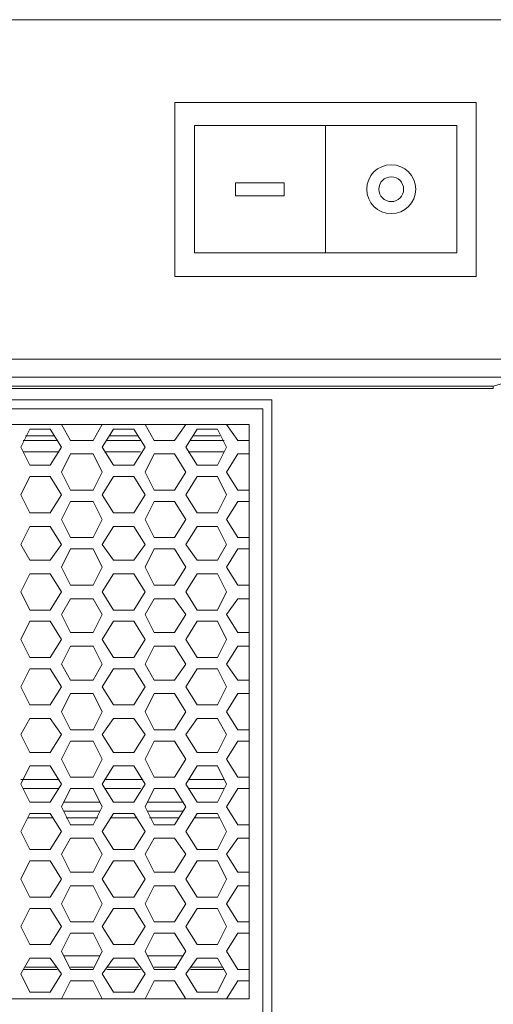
# Model space of a CAD drawing. Header units: millimetres. Extents: x 83969 to 163860, y -22594 to 4849.
# Tile 34 of 115: x 163458.67 to 163462.57, y -21416.82 to -21408.71. Entities that reach past the tile are written whole.
import ezdxf

# ---------------------------------------------------------------- set-up
doc = ezdxf.new("R2010")
doc.units = ezdxf.units.MM
doc.layers.get('0').update_dxf_attribs({"color": 251, "lineweight": 0})
for name, color, linetype in [('! GB Opis', 7, 'Continuous'), ('00 CCTV IP - MIWI', 10, 'Continuous'), ('_Opis_80', 7, 'Continuous')]:
    doc.layers.add(name, color=color, linetype=linetype)

# ---------------------------------------------------------------- blocks, each defined once
blk = doc.blocks.new('UPS_2U_PA')
at = {"layer": '_Opis_80', "lineweight": 13}
for points in [[(23.175, 54.923), (52.418, 54.923), (55.467, 54.923), (67.483, 54.923)], [(67.395, 54.923), (66.98, 54.805), (23.679, 54.805)], [(66.98, 54.775), (66.98, 54.805)], [(66.98, 54.775), (23.679, 54.775)], [(64.08, 54.627), (35.192, 54.627)], [(64.08, 46.488), (64.08, 54.627)], [(35.281, 54.509), (63.961, 54.509)], [(63.961, 54.509), (63.961, 46.576)], [(54.105, 54.301), (63.784, 54.301)], [(61.327, 54.301), (61.445, 54.094)], [(61.741, 54.094), (61.86, 54.301)], [(62.422, 54.301), (62.541, 54.094)], [(62.807, 54.094), (62.955, 54.301)], [(63.488, 54.301), (63.636, 54.094)], [(63.784, 54.301), (63.784, 46.784)], [(60.913, 54.242), (60.794, 54.005)], [(60.854, 54.153), (61.238, 54.153)], [(60.854, 54.153), (61.238, 54.153)], [(61.179, 54.242), (60.913, 54.242)], [(61.327, 54.005), (61.179, 54.242)], [(62.008, 54.242), (61.86, 54.005)], [(61.949, 54.153), (62.333, 54.153)], [(61.949, 54.153), (62.333, 54.153)], [(62.274, 54.242), (62.008, 54.242)], [(62.422, 54.005), (62.274, 54.242)], [(63.103, 54.242), (62.955, 54.005)], [(63.044, 54.153), (63.399, 54.153)], [(63.044, 54.153), (63.399, 54.153)], [(63.369, 54.242), (63.103, 54.242)], [(63.488, 54.005), (63.369, 54.242)], [(60.824, 54.094), (61.268, 54.094)], [(61.445, 54.094), (61.741, 54.094)], [(61.919, 54.094), (62.363, 54.094)], [(62.541, 54.094), (62.807, 54.094)], [(63.014, 54.094), (63.458, 54.094)], [(63.636, 54.094), (63.784, 54.094)], [(60.794, 54.005), (60.913, 53.769)], [(60.824, 53.946), (61.298, 53.946)], [(61.179, 53.769), (61.327, 54.005)], [(61.445, 53.917), (61.327, 53.68)], [(61.741, 53.917), (61.445, 53.917)], [(61.86, 53.68), (61.741, 53.917)], [(61.86, 54.005), (62.008, 53.769)], [(61.889, 53.946), (62.363, 53.946)], [(62.274, 53.769), (62.422, 54.005)], [(62.541, 53.917), (62.422, 53.68)], [(62.807, 53.917), (62.541, 53.917)], [(62.955, 53.68), (62.807, 53.917)], [(62.955, 54.005), (63.103, 53.769)], [(62.985, 53.946), (63.458, 53.946)], [(63.369, 53.769), (63.488, 54.005)], [(63.636, 53.917), (63.488, 53.68)], [(63.784, 53.917), (63.636, 53.917)], [(60.913, 53.769), (61.179, 53.769)], [(62.008, 53.769), (62.274, 53.769)], [(63.103, 53.769), (63.369, 53.769)], [(61.327, 53.68), (61.445, 53.443)], [(61.741, 53.443), (61.86, 53.68)], [(62.422, 53.68), (62.541, 53.443)], [(62.807, 53.443), (62.955, 53.68)], [(63.488, 53.68), (63.636, 53.443)], [(60.913, 53.621), (60.794, 53.384)], [(61.179, 53.621), (60.913, 53.621)], [(61.327, 53.384), (61.179, 53.621)], [(62.008, 53.621), (61.86, 53.384)], [(62.274, 53.621), (62.008, 53.621)], [(62.422, 53.384), (62.274, 53.621)], [(63.103, 53.621), (62.955, 53.384)], [(63.369, 53.621), (63.103, 53.621)], [(63.488, 53.384), (63.369, 53.621)], [(60.794, 53.384), (60.913, 53.147)], [(61.179, 53.147), (61.327, 53.384)], [(61.445, 53.443), (61.741, 53.443)], [(61.86, 53.384), (62.008, 53.147)], [(62.274, 53.147), (62.422, 53.384)], [(62.541, 53.443), (62.807, 53.443)], [(62.955, 53.384), (63.103, 53.147)], [(63.369, 53.147), (63.488, 53.384)], [(63.636, 53.443), (63.784, 53.443)], [(61.445, 53.295), (61.327, 53.058)], [(61.741, 53.295), (61.445, 53.295)], [(61.86, 53.058), (61.741, 53.295)], [(62.541, 53.295), (62.422, 53.058)], [(62.807, 53.295), (62.541, 53.295)], [(62.955, 53.058), (62.807, 53.295)], [(63.636, 53.295), (63.488, 53.058)], [(63.784, 53.295), (63.636, 53.295)], [(60.913, 53.147), (61.179, 53.147)], [(62.008, 53.147), (62.274, 53.147)], [(63.103, 53.147), (63.369, 53.147)], [(61.327, 53.058), (61.445, 52.822)], [(61.741, 52.822), (61.86, 53.058)], [(62.422, 53.058), (62.541, 52.822)], [(62.807, 52.822), (62.955, 53.058)], [(63.488, 53.058), (63.636, 52.822)], [(60.913, 52.969), (60.794, 52.733)], [(61.179, 52.969), (60.913, 52.969)], [(61.327, 52.733), (61.179, 52.969)], [(62.008, 52.969), (61.86, 52.733)], [(62.274, 52.969), (62.008, 52.969)], [(62.422, 52.733), (62.274, 52.969)], [(63.103, 52.969), (62.955, 52.733)], [(63.369, 52.969), (63.103, 52.969)], [(63.488, 52.733), (63.369, 52.969)], [(60.794, 52.733), (60.913, 52.526)], [(61.179, 52.526), (61.327, 52.733)], [(61.445, 52.822), (61.741, 52.822)], [(61.86, 52.733), (62.008, 52.526)], [(62.274, 52.526), (62.422, 52.733)], [(62.541, 52.822), (62.807, 52.822)], [(62.955, 52.733), (63.103, 52.526)], [(63.369, 52.526), (63.488, 52.733)], [(63.636, 52.822), (63.784, 52.822)], [(61.445, 52.674), (61.327, 52.437)], [(61.741, 52.674), (61.445, 52.674)], [(61.86, 52.437), (61.741, 52.674)], [(62.541, 52.674), (62.422, 52.437)], [(62.807, 52.674), (62.541, 52.674)], [(62.955, 52.437), (62.807, 52.674)], [(63.636, 52.674), (63.488, 52.437)], [(63.784, 52.674), (63.636, 52.674)], [(60.913, 52.526), (61.179, 52.526)], [(62.008, 52.526), (62.274, 52.526)], [(63.103, 52.526), (63.369, 52.526)], [(60.913, 52.348), (60.794, 52.111)], [(61.179, 52.348), (60.913, 52.348)], [(61.327, 52.111), (61.179, 52.348)], [(61.327, 52.437), (61.445, 52.2)], [(61.741, 52.2), (61.86, 52.437)], [(62.008, 52.348), (61.86, 52.111)], [(62.274, 52.348), (62.008, 52.348)], [(62.422, 52.111), (62.274, 52.348)], [(62.422, 52.437), (62.541, 52.2)], [(62.807, 52.2), (62.955, 52.437)], [(63.103, 52.348), (62.955, 52.111)], [(63.369, 52.348), (63.103, 52.348)], [(63.488, 52.111), (63.369, 52.348)], [(63.488, 52.437), (63.636, 52.2)], [(60.794, 52.111), (60.913, 51.874)], [(61.179, 51.874), (61.327, 52.111)], [(61.445, 52.2), (61.741, 52.2)], [(61.86, 52.111), (62.008, 51.874)], [(62.274, 51.874), (62.422, 52.111)], [(62.541, 52.2), (62.807, 52.2)], [(62.955, 52.111), (63.103, 51.874)], [(63.369, 51.874), (63.488, 52.111)], [(63.636, 52.2), (63.784, 52.2)], [(61.445, 52.022), (61.327, 51.815)], [(61.741, 52.022), (61.445, 52.022)], [(61.86, 51.815), (61.741, 52.022)], [(62.541, 52.022), (62.422, 51.815)], [(62.807, 52.022), (62.541, 52.022)], [(62.955, 51.815), (62.807, 52.022)], [(63.636, 52.022), (63.488, 51.815)], [(63.784, 52.022), (63.636, 52.022)], [(60.913, 51.874), (61.179, 51.874)], [(62.008, 51.874), (62.274, 51.874)], [(63.103, 51.874), (63.369, 51.874)], [(60.913, 51.726), (60.794, 51.49)], [(61.179, 51.726), (60.913, 51.726)], [(61.327, 51.49), (61.179, 51.726)], [(61.327, 51.815), (61.445, 51.578)], [(61.741, 51.578), (61.86, 51.815)], [(62.008, 51.726), (61.86, 51.49)], [(62.274, 51.726), (62.008, 51.726)], [(62.422, 51.49), (62.274, 51.726)], [(62.422, 51.815), (62.541, 51.578)], [(62.807, 51.578), (62.955, 51.815)], [(63.103, 51.726), (62.955, 51.49)], [(63.369, 51.726), (63.103, 51.726)], [(63.488, 51.49), (63.369, 51.726)], [(63.488, 51.815), (63.636, 51.578)], [(61.445, 51.578), (61.741, 51.578)], [(62.541, 51.578), (62.807, 51.578)], [(63.636, 51.578), (63.784, 51.578)], [(60.794, 51.49), (60.913, 51.253)], [(61.179, 51.253), (61.327, 51.49)], [(61.86, 51.49), (62.008, 51.253)], [(62.274, 51.253), (62.422, 51.49)], [(62.955, 51.49), (63.103, 51.253)], [(63.369, 51.253), (63.488, 51.49)], [(61.445, 51.401), (61.327, 51.164)], [(61.741, 51.401), (61.445, 51.401)], [(61.86, 51.164), (61.741, 51.401)], [(62.541, 51.401), (62.422, 51.164)], [(62.807, 51.401), (62.541, 51.401)], [(62.955, 51.164), (62.807, 51.401)], [(63.636, 51.401), (63.488, 51.164)], [(63.784, 51.401), (63.636, 51.401)], [(60.913, 51.253), (61.179, 51.253)], [(62.008, 51.253), (62.274, 51.253)], [(63.103, 51.253), (63.369, 51.253)], [(60.913, 51.105), (60.794, 50.868)], [(61.179, 51.105), (60.913, 51.105)], [(61.327, 50.868), (61.179, 51.105)], [(61.327, 51.164), (61.445, 50.957)], [(61.741, 50.957), (61.86, 51.164)], [(62.008, 51.105), (61.86, 50.868)], [(62.274, 51.105), (62.008, 51.105)], [(62.422, 50.868), (62.274, 51.105)], [(62.422, 51.164), (62.541, 50.957)], [(62.807, 50.957), (62.955, 51.164)], [(63.103, 51.105), (62.955, 50.868)], [(63.369, 51.105), (63.103, 51.105)], [(63.488, 50.868), (63.369, 51.105)], [(63.488, 51.164), (63.636, 50.957)], [(61.445, 50.957), (61.741, 50.957)], [(62.541, 50.957), (62.807, 50.957)], [(63.636, 50.957), (63.784, 50.957)], [(60.794, 50.868), (60.913, 50.631)], [(61.179, 50.631), (61.327, 50.868)], [(61.86, 50.868), (62.008, 50.631)], [(62.274, 50.631), (62.422, 50.868)], [(62.955, 50.868), (63.103, 50.631)], [(63.369, 50.631), (63.488, 50.868)], [(61.445, 50.779), (61.327, 50.542)], [(61.741, 50.779), (61.445, 50.779)], [(61.86, 50.542), (61.741, 50.779)], [(62.541, 50.779), (62.422, 50.542)], [(62.807, 50.779), (62.541, 50.779)], [(62.955, 50.542), (62.807, 50.779)], [(63.636, 50.779), (63.488, 50.542)], [(63.784, 50.779), (63.636, 50.779)], [(60.913, 50.631), (61.179, 50.631)], [(61.327, 50.542), (61.445, 50.306)], [(61.741, 50.306), (61.86, 50.542)], [(62.008, 50.631), (62.274, 50.631)], [(62.422, 50.542), (62.541, 50.306)], [(62.807, 50.306), (62.955, 50.542)], [(63.103, 50.631), (63.369, 50.631)], [(63.488, 50.542), (63.636, 50.306)], [(60.913, 50.454), (60.794, 50.246)], [(61.179, 50.454), (60.913, 50.454)], [(61.327, 50.246), (61.179, 50.454)], [(62.008, 50.454), (61.86, 50.246)], [(62.274, 50.454), (62.008, 50.454)], [(62.422, 50.246), (62.274, 50.454)], [(63.103, 50.454), (62.955, 50.246)], [(63.369, 50.454), (63.103, 50.454)], [(63.488, 50.246), (63.369, 50.454)], [(61.445, 50.306), (61.741, 50.306)], [(62.541, 50.306), (62.807, 50.306)], [(63.636, 50.306), (63.784, 50.306)], [(60.794, 50.246), (60.913, 50.01)], [(61.179, 50.01), (61.327, 50.246)], [(61.445, 50.158), (61.327, 49.921)], [(61.741, 50.158), (61.445, 50.158)], [(61.86, 49.921), (61.741, 50.158)], [(61.86, 50.246), (62.008, 50.01)], [(62.274, 50.01), (62.422, 50.246)], [(62.541, 50.158), (62.422, 49.921)], [(62.807, 50.158), (62.541, 50.158)], [(62.955, 49.921), (62.807, 50.158)], [(62.955, 50.246), (63.103, 50.01)], [(63.369, 50.01), (63.488, 50.246)], [(63.636, 50.158), (63.488, 49.921)], [(63.784, 50.158), (63.636, 50.158)], [(60.913, 50.01), (61.179, 50.01)], [(61.327, 49.921), (61.445, 49.684)], [(61.741, 49.684), (61.86, 49.921)], [(62.008, 50.01), (62.274, 50.01)], [(62.422, 49.921), (62.541, 49.684)], [(62.807, 49.684), (62.955, 49.921)], [(63.103, 50.01), (63.369, 50.01)], [(63.488, 49.921), (63.636, 49.684)], [(60.913, 49.832), (60.794, 49.595)], [(61.179, 49.832), (60.913, 49.832)], [(61.327, 49.595), (61.179, 49.832)], [(62.008, 49.832), (61.86, 49.595)], [(62.274, 49.832), (62.008, 49.832)], [(62.422, 49.595), (62.274, 49.832)], [(63.103, 49.832), (62.955, 49.595)], [(63.369, 49.832), (63.103, 49.832)], [(63.488, 49.595), (63.369, 49.832)], [(60.794, 49.655), (61.298, 49.655)], [(61.445, 49.684), (61.741, 49.684)], [(61.889, 49.655), (62.393, 49.655)], [(62.541, 49.684), (62.807, 49.684)], [(62.985, 49.655), (63.458, 49.655)], [(63.636, 49.684), (63.784, 49.684)], [(60.794, 49.595), (60.913, 49.359)], [(60.824, 49.536), (61.298, 49.536)], [(61.179, 49.359), (61.327, 49.595)], [(61.445, 49.536), (61.327, 49.299)], [(61.741, 49.536), (61.445, 49.536)], [(61.86, 49.299), (61.741, 49.536)], [(61.86, 49.595), (62.008, 49.359)], [(61.889, 49.536), (62.363, 49.536)], [(62.274, 49.359), (62.422, 49.595)], [(62.541, 49.536), (62.422, 49.299)], [(62.807, 49.536), (62.541, 49.536)], [(62.955, 49.299), (62.807, 49.536)], [(62.955, 49.595), (63.103, 49.359)], [(62.985, 49.536), (63.458, 49.536)], [(63.369, 49.359), (63.488, 49.595)], [(63.636, 49.536), (63.488, 49.299)], [(63.784, 49.536), (63.636, 49.536)], [(60.913, 49.359), (61.179, 49.359)], [(61.327, 49.299), (61.445, 49.063)], [(61.357, 49.359), (61.83, 49.359)], [(61.741, 49.063), (61.86, 49.299)], [(62.008, 49.359), (62.274, 49.359)], [(62.422, 49.299), (62.541, 49.063)], [(62.452, 49.359), (62.925, 49.359)], [(62.807, 49.063), (62.955, 49.299)], [(63.103, 49.359), (63.369, 49.359)], [(63.488, 49.299), (63.636, 49.063)], [(60.913, 49.211), (60.794, 48.974)], [(60.883, 49.151), (61.209, 49.151)], [(61.179, 49.211), (60.913, 49.211)], [(61.327, 48.974), (61.179, 49.211)], [(61.357, 49.24), (61.83, 49.24)], [(61.386, 49.151), (61.801, 49.151)], [(62.008, 49.211), (61.86, 48.974)], [(61.978, 49.151), (62.304, 49.151)], [(62.274, 49.211), (62.008, 49.211)], [(62.422, 48.974), (62.274, 49.211)], [(62.452, 49.24), (62.925, 49.24)], [(62.481, 49.151), (62.866, 49.151)], [(63.103, 49.211), (62.955, 48.974)], [(63.073, 49.151), (63.399, 49.151)], [(63.369, 49.211), (63.103, 49.211)], [(63.488, 48.974), (63.369, 49.211)], [(61.445, 49.063), (61.741, 49.063)], [(62.541, 49.063), (62.807, 49.063)], [(63.636, 49.063), (63.784, 49.063)], [(60.794, 48.974), (60.913, 48.737)], [(61.179, 48.737), (61.327, 48.974)], [(61.445, 48.885), (61.327, 48.678)], [(61.741, 48.885), (61.445, 48.885)], [(61.86, 48.678), (61.741, 48.885)], [(61.86, 48.974), (62.008, 48.737)], [(62.274, 48.737), (62.422, 48.974)], [(62.541, 48.885), (62.422, 48.678)], [(62.807, 48.885), (62.541, 48.885)], [(62.955, 48.678), (62.807, 48.885)], [(62.955, 48.974), (63.103, 48.737)], [(63.369, 48.737), (63.488, 48.974)], [(63.636, 48.885), (63.488, 48.678)], [(63.784, 48.885), (63.636, 48.885)], [(60.913, 48.737), (61.179, 48.737)], [(62.008, 48.737), (62.274, 48.737)], [(63.103, 48.737), (63.369, 48.737)], [(61.327, 48.678), (61.445, 48.441)], [(61.741, 48.441), (61.86, 48.678)], [(62.422, 48.678), (62.541, 48.441)], [(62.807, 48.441), (62.955, 48.678)], [(63.488, 48.678), (63.636, 48.441)], [(60.913, 48.589), (60.794, 48.352)], [(61.179, 48.589), (60.913, 48.589)], [(61.327, 48.352), (61.179, 48.589)], [(62.008, 48.589), (61.86, 48.352)], [(62.274, 48.589), (62.008, 48.589)], [(62.422, 48.352), (62.274, 48.589)], [(63.103, 48.589), (62.955, 48.352)], [(63.369, 48.589), (63.103, 48.589)], [(63.488, 48.352), (63.369, 48.589)], [(60.794, 48.352), (60.913, 48.115)], [(61.179, 48.115), (61.327, 48.352)], [(61.445, 48.441), (61.741, 48.441)], [(61.86, 48.352), (62.008, 48.115)], [(62.274, 48.115), (62.422, 48.352)], [(62.541, 48.441), (62.807, 48.441)], [(62.955, 48.352), (63.103, 48.115)], [(63.369, 48.115), (63.488, 48.352)], [(63.636, 48.441), (63.784, 48.441)], [(61.445, 48.263), (61.327, 48.027)], [(61.741, 48.263), (61.445, 48.263)], [(61.86, 48.027), (61.741, 48.263)], [(62.541, 48.263), (62.422, 48.027)], [(62.807, 48.263), (62.541, 48.263)], [(62.955, 48.027), (62.807, 48.263)], [(63.636, 48.263), (63.488, 48.027)], [(63.784, 48.263), (63.636, 48.263)], [(60.913, 48.115), (61.179, 48.115)], [(62.008, 48.115), (62.274, 48.115)], [(63.103, 48.115), (63.369, 48.115)], [(60.913, 47.967), (60.794, 47.731)], [(61.179, 47.967), (60.913, 47.967)], [(61.327, 47.731), (61.179, 47.967)], [(61.327, 48.027), (61.445, 47.79)], [(61.741, 47.79), (61.86, 48.027)], [(62.008, 47.967), (61.86, 47.731)], [(62.274, 47.967), (62.008, 47.967)], [(62.422, 47.731), (62.274, 47.967)], [(62.422, 48.027), (62.541, 47.79)], [(62.807, 47.79), (62.955, 48.027)], [(63.103, 47.967), (62.955, 47.731)], [(63.369, 47.967), (63.103, 47.967)], [(63.488, 47.731), (63.369, 47.967)], [(63.488, 48.027), (63.636, 47.79)], [(60.794, 47.731), (60.913, 47.494)], [(61.179, 47.494), (61.327, 47.731)], [(61.445, 47.79), (61.741, 47.79)], [(61.86, 47.731), (62.008, 47.494)], [(62.274, 47.494), (62.422, 47.731)], [(62.541, 47.79), (62.807, 47.79)], [(62.955, 47.731), (63.103, 47.494)], [(63.369, 47.494), (63.488, 47.731)], [(63.636, 47.79), (63.784, 47.79)], [(61.445, 47.642), (61.327, 47.405)], [(61.741, 47.642), (61.445, 47.642)], [(61.86, 47.405), (61.741, 47.642)], [(62.541, 47.642), (62.422, 47.405)], [(62.807, 47.642), (62.541, 47.642)], [(62.955, 47.405), (62.807, 47.642)], [(63.636, 47.642), (63.488, 47.405)], [(63.784, 47.642), (63.636, 47.642)], [(60.913, 47.494), (61.179, 47.494)], [(62.008, 47.494), (62.274, 47.494)], [(63.103, 47.494), (63.369, 47.494)], [(60.913, 47.316), (60.794, 47.109)], [(61.179, 47.316), (60.913, 47.316)], [(61.327, 47.109), (61.179, 47.316)], [(61.327, 47.405), (61.445, 47.168)], [(61.83, 47.346), (61.357, 47.346)], [(61.741, 47.168), (61.86, 47.405)], [(62.008, 47.316), (61.86, 47.109)], [(62.274, 47.316), (62.008, 47.316)], [(62.422, 47.109), (62.274, 47.316)], [(62.422, 47.405), (62.541, 47.168)], [(62.925, 47.346), (62.452, 47.346)], [(62.807, 47.168), (62.955, 47.405)], [(63.103, 47.316), (62.955, 47.109)], [(63.369, 47.316), (63.103, 47.316)], [(63.488, 47.109), (63.369, 47.316)], [(63.488, 47.405), (63.636, 47.168)], [(61.268, 47.198), (60.854, 47.198)], [(61.741, 47.198), (61.445, 47.198)], [(62.333, 47.198), (61.919, 47.198)], [(62.837, 47.198), (62.541, 47.198)], [(63.429, 47.198), (63.014, 47.198)], [(60.794, 47.109), (60.913, 46.872)], [(60.824, 47.168), (61.268, 47.168)], [(61.179, 46.872), (61.327, 47.109)], [(61.445, 47.168), (61.741, 47.168)], [(61.445, 47.168), (61.741, 47.168)], [(61.86, 47.109), (62.008, 46.872)], [(61.919, 47.168), (62.363, 47.168)], [(62.274, 46.872), (62.422, 47.109)], [(62.541, 47.168), (62.807, 47.168)], [(62.541, 47.168), (62.807, 47.168)], [(62.955, 47.109), (63.103, 46.872)], [(63.014, 47.168), (63.458, 47.168)], [(63.369, 46.872), (63.488, 47.109)], [(63.636, 47.168), (63.784, 47.168)], [(61.445, 47.02), (61.327, 46.784)], [(61.741, 47.02), (61.445, 47.02)], [(61.86, 46.784), (61.741, 47.02)], [(62.541, 47.02), (62.422, 46.784)], [(62.807, 47.02), (62.541, 47.02)], [(62.955, 46.784), (62.807, 47.02)], [(63.636, 47.02), (63.488, 46.784)], [(63.784, 47.02), (63.636, 47.02)], [(60.913, 46.872), (61.179, 46.872)], [(62.008, 46.872), (62.274, 46.872)], [(63.103, 46.872), (63.369, 46.872)], [(63.784, 46.784), (54.105, 46.784)]]:
    blk.add_lwpolyline(points, dxfattribs=at)
blk = doc.blocks.new('zw$A05')
at = {"layer": '00 CCTV IP - MIWI', "color": 234, "lineweight": 0}
blk.add_line((10278.1, -348.9), (10278.1, -767.5), dxfattribs=at)
blk.add_lwpolyline([(-676.8, -1117.6), (-676.8, -1117.6), (-676.8, -1117.6), (-676.8, -1117.6), (11479.6, -1117.6), (11479.6, -1117.6), (11479.6, -1117.6, 0.41425), (11530.4, -1066.8), (11530.4, -1066.8), (11530.4, -50.8, 0.414021), (11479.6, 0), (11479.6, 0), (-676.8, 0, 0.457803), (-727.6, -50.8), (-727.6, -50.8), (-727.6, -1069.3, 0.414214), (-676.8, -1117.6), (-676.8, -1117.6)], format="xyb", dxfattribs=at)
for points in [[(9781.9, -272.3), (10774.4, -272.3), (10774.4, -845.3), (9781.9, -845.3)], [(9845.9, -348.9), (10710.4, -348.9), (10710.4, -767.5), (9845.9, -767.5)], [(9981.9, -536.8), (10142.1, -536.8), (10142.1, -579.7), (9981.9, -579.7)]]:
    blk.add_lwpolyline(points, close=True, dxfattribs=at)
for radius in [80.5, 40.9]:
    blk.add_circle((10494.2, -558.2), radius, dxfattribs=at)

msp = doc.modelspace()

# ---------------------------------------------------------------- block references
at = {"layer": '! GB Opis', "xscale": 0.0025, "yscale": 0.0025, "zscale": 0.0025}
msp.add_blockref('zw$A05', (163435.4928, -21408.7138), dxfattribs=at)
at = {"xscale": 0.6288110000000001, "yscale": 0.6288110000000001, "zscale": 0.6288110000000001}
msp.add_blockref('UPS_2U_PA', (163420.4508, -21446.1929), dxfattribs=at)

doc.saveas('drawing.dxf')
